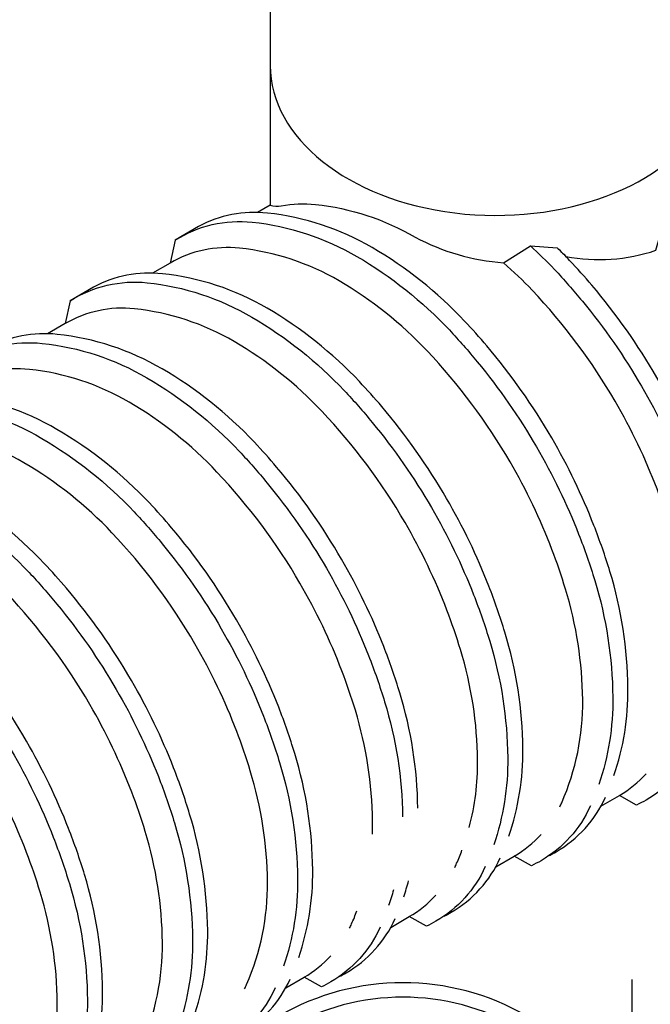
# Model space of a CAD drawing. Extents: x -18027 to -11651, y 1687 to 5059.
# Tile 67 of 170: x -17276 to -17081, y 2226 to 2531. Entities that reach past the tile are written whole.
import ezdxf

# ---------------------------------------------------------------- set-up
doc = ezdxf.new("R2010")
doc.units = 0
doc.header["$MEASUREMENT"] = 0
doc.layers.get('DEFPOINTS').update_dxf_attribs({"linetype": 'CONTINUOUS'})
for name, color, linetype in [('PIPING-VENT-ISO', 3, 'CONTINUOUS'), ('SUMP', 3, 'CONTINUOUS'), ('TANK', 2, 'CONTINUOUS')]:
    doc.layers.add(name, color=color, linetype=linetype)

msp = doc.modelspace()

# ---------------------------------------------------------------- linework, layer by layer
at = {"layer": 'DEFPOINTS'}
msp.add_line((-17086.12, 2220.09), (-17086.12, 2233.85), dxfattribs=at)
at = {"layer": 'PIPING-VENT-ISO'}
for centre, radius, start, end in [((-17157.12, 2156.34), 76.51, 60.0105, 120.0069), ((-17157.12, 2156.36), 72, 60, 120.0107)]:
    msp.add_arc(centre, radius, start, end, dxfattribs=at)
at = {"layer": 'SUMP'}
msp.add_lwpolyline([(-17198.24, 2597.8), (-17198.24, 2473.8, 0.113767), (-17194.78, 2473.6, -0.075076), (-17184.22, 2474.07, -0.106395), (-17153.36, 2463.92, 0.102792), (-17125.95, 2455.98), (-17117.65, 2461.22), (-17109.33, 2460.61, -0.00728), (-17106.68, 2457.95, 0.128965), (-17078.77, 2459.86), (-17075.73, 2470.64), (-17070.98, 2473.38, -0.006895), (-17067.38, 2469.34, 0.063765), (-17059.58, 2498.57, 0.063765)], format="xyb", dxfattribs=at)
msp.add_ellipse((-17128.39, 2517.15), major_axis=(-69.84, 0), ratio=0.665651, start_param=0, end_param=2.777842, dxfattribs=at)
at = {"layer": 'TANK'}
msp.add_lwpolyline([(-17198.24, 2473.8), (-17202.11, 2471.56)], dxfattribs=at)
for points in [[(-17091.78, 2297.02, 0.085275), (-17087.43, 2324.14, 0.071312), (-17093.01, 2360.28, 0.019282), (-17097.98, 2374.59, 0.038312), (-17111.04, 2401.68, 0.044515), (-17131.15, 2430.23, 0.013151), (-17138.04, 2437.93, 0.071312), (-17166.65, 2460.7, 0.106395), (-17199.08, 2471.36, 0.149431), (-17220.44, 2467.24), (-17227.61, 2463.02), (-17229.22, 2455.91)], [(-17227.61, 2463.02, -0.16913), (-17203.78, 2468.58, -0.106395), (-17171.35, 2457.92, -0.071312), (-17142.74, 2435.15, -0.016688), (-17134.1, 2425.29, -0.040957), (-17115.74, 2398.9, -0.038238), (-17102.7, 2371.87, -0.019356), (-17097.71, 2357.5, -0.071312), (-17092.13, 2321.36, -0.085008), (-17096.45, 2294.32, -0.085008)], [(-17108.54, 2287.34, 0.00997), (-17107.94, 2288.64, 0.106395), (-17101.45, 2320.47, 0.071312), (-17106.76, 2354.86, 0.017305), (-17110.96, 2367.1, 0.040291), (-17123.93, 2394.25, 0.057637), (-17149.63, 2428.69, 0.071312), (-17176.85, 2450.36, 0.106395), (-17207.71, 2460.51, 0.159299), (-17229.22, 2455.91), (-17234.65, 2452.77)], [(-17117.65, 2461.22, -0.020226), (-17110.2, 2453.94, -0.016688), (-17101.56, 2444.07, -0.040957), (-17083.2, 2417.69, -0.038238), (-17070.16, 2390.65, -0.019356), (-17065.17, 2376.29, -0.071312), (-17059.59, 2340.15, -0.088865), (-17064.32, 2311.94, -0.088865)], [(-17061.09, 2310.92, 0.101531), (-17054.88, 2342.93, 0.071312), (-17060.47, 2379.07, 0.019282), (-17065.44, 2393.38, 0.038312), (-17078.5, 2420.47, 0.044515), (-17098.61, 2449.02, 0.013151), (-17105.5, 2456.72, 0.01059), (-17109.33, 2460.61)], [(-17075.99, 2306.14, 0.009882), (-17075.4, 2307.43, 0.106395), (-17068.91, 2339.26, 0.071312), (-17074.22, 2373.64, 0.017305), (-17078.42, 2385.88, 0.040291), (-17091.39, 2413.04, 0.057637), (-17117.09, 2447.48, 0.025049), (-17125.95, 2455.98)], [(-17124.33, 2278.22, 0.085308), (-17119.97, 2305.36, 0.071312), (-17125.55, 2341.49, 0.019282), (-17130.52, 2355.8, 0.038312), (-17143.58, 2382.89, 0.044515), (-17163.69, 2411.44, 0.013151), (-17170.58, 2419.14, 0.071312), (-17199.19, 2441.91, 0.106395), (-17231.62, 2452.58, 0.149431), (-17252.98, 2448.45), (-17260.15, 2444.23), (-17261.76, 2437.12)], [(-17260.15, 2444.23, -0.16913), (-17236.32, 2449.8, -0.106395), (-17203.89, 2439.13, -0.071312), (-17175.28, 2416.36, -0.016688), (-17166.64, 2406.5, -0.040957), (-17148.29, 2380.11, -0.038238), (-17135.24, 2353.08, -0.019356), (-17130.25, 2338.71, -0.071312), (-17124.67, 2302.58, -0.085041), (-17129, 2275.53, -0.085041)], [(-17136.58, 2280.99, 0.067831), (-17133.99, 2301.68, 0.071312), (-17139.3, 2336.07, 0.017305), (-17143.5, 2348.31, 0.040291), (-17156.47, 2375.47, 0.057637), (-17182.17, 2409.91, 0.071312), (-17209.39, 2431.57, 0.106395), (-17240.25, 2441.72, 0.159299), (-17261.76, 2437.12), (-17267.19, 2433.99)], [(-17152.51, 2286.99, 0.070491), (-17158.09, 2322.7, 0.019282), (-17163.06, 2337.02, 0.038312), (-17176.13, 2364.11, 0.044515), (-17196.23, 2392.65, 0.013151), (-17203.12, 2400.36, 0.071312), (-17231.73, 2423.12, 0.106395), (-17264.16, 2433.79, 0.149431), (-17285.52, 2429.66), (-17292.69, 2425.45), (-17294.3, 2418.33)], [(-17292.69, 2425.45, -0.16913), (-17268.86, 2431.01, -0.106395), (-17236.43, 2420.34, -0.071312), (-17207.82, 2397.58, -0.016688), (-17199.18, 2387.71, -0.040957), (-17180.83, 2361.32, -0.038238), (-17167.78, 2334.29, -0.019356), (-17162.79, 2319.92, -0.070365), (-17157.21, 2284.27, -0.070365)], [(-17166.59, 2278.86, 0.013081), (-17166.53, 2282.89, 0.071312), (-17171.85, 2317.28, 0.017305), (-17176.04, 2329.52, 0.040291), (-17189.01, 2356.68, 0.057637), (-17214.71, 2391.12, 0.071312), (-17241.94, 2412.78, 0.106395), (-17272.79, 2422.93, 0.159299), (-17294.3, 2418.33), (-17299.73, 2415.2)], [(-17189.41, 2240.63, 0.085374), (-17185.05, 2267.78, 0.071312), (-17190.63, 2303.92, 0.019282), (-17195.6, 2318.23, 0.038312), (-17208.67, 2345.32, 0.044515), (-17228.77, 2373.87, 0.013151), (-17235.66, 2381.57, 0.071312), (-17264.27, 2404.34, 0.106395), (-17296.7, 2415, 0.149431), (-17318.06, 2410.87), (-17325.23, 2406.66), (-17326.84, 2399.54)], [(-17325.23, 2406.66, -0.16913), (-17301.4, 2412.22, -0.106395), (-17268.97, 2401.56, -0.071312), (-17240.36, 2378.79, -0.016688), (-17231.72, 2368.92, -0.040957), (-17213.37, 2342.54, -0.038238), (-17200.32, 2315.5, -0.019356), (-17195.33, 2301.14, -0.071312), (-17189.75, 2265, -0.085107), (-17194.09, 2237.93, -0.085107)], [(-17206.17, 2230.95, 0.010233), (-17205.56, 2232.28, 0.106395), (-17199.07, 2264.11, 0.071312), (-17204.39, 2298.49, 0.017305), (-17208.58, 2310.73, 0.040291), (-17221.55, 2337.89, 0.057637), (-17247.25, 2372.33, 0.071312), (-17274.48, 2394, 0.106395), (-17305.33, 2404.15, 0.159299), (-17326.84, 2399.54), (-17332.27, 2396.41)], [(-17221.96, 2221.83, 0.085407), (-17217.59, 2248.99, 0.071312), (-17223.17, 2285.13, 0.019282), (-17228.14, 2299.44, 0.038312), (-17241.21, 2326.53, 0.044515), (-17261.31, 2355.08, 0.013151), (-17268.2, 2362.78, 0.071312), (-17296.81, 2385.55, 0.106395), (-17329.24, 2396.21, 0.149431), (-17350.6, 2392.09), (-17357.77, 2387.87), (-17359.39, 2380.76)], [(-17357.77, 2387.87, -0.16913), (-17333.94, 2393.43, -0.106395), (-17301.51, 2382.77, -0.071312), (-17272.9, 2360, -0.016688), (-17264.26, 2350.14, -0.040957), (-17245.91, 2323.75, -0.038238), (-17232.86, 2296.72, -0.019356), (-17227.87, 2282.35, -0.071312), (-17222.29, 2246.21, -0.085141), (-17226.63, 2219.13, -0.085141)], [(-17238.72, 2212.15, 0.010321), (-17238.1, 2213.49, 0.106395), (-17231.61, 2245.32, 0.071312), (-17236.93, 2279.71, 0.017305), (-17241.12, 2291.95, 0.040291), (-17254.09, 2319.1, 0.057637), (-17279.79, 2353.54, 0.071312), (-17307.02, 2375.21, 0.106395), (-17337.88, 2385.36, 0.159299), (-17359.39, 2380.76), (-17364.81, 2377.62)], [(-17254.5, 2203.03, 0.085441), (-17250.13, 2230.21, 0.071312), (-17255.71, 2266.34, 0.019282), (-17260.68, 2280.65, 0.038312), (-17273.75, 2307.74, 0.044515), (-17293.85, 2336.29, 0.013151), (-17300.74, 2343.99, 0.071312), (-17329.35, 2366.76, 0.106395), (-17361.78, 2377.43, 0.149431), (-17383.14, 2373.3), (-17390.32, 2369.08), (-17391.93, 2361.97)], [(-17390.32, 2369.08, -0.16913), (-17366.48, 2374.65, -0.106395), (-17334.05, 2363.98, -0.071312), (-17305.44, 2341.21, -0.016688), (-17296.81, 2331.35, -0.040957), (-17278.45, 2304.96, -0.038238), (-17265.41, 2277.93, -0.019356), (-17260.41, 2263.56, -0.071312), (-17254.83, 2227.43, -0.085174), (-17259.18, 2200.34, -0.085174)], [(-17271.27, 2193.35, 0.010409), (-17270.64, 2194.7, 0.106395), (-17264.16, 2226.53, 0.071312), (-17269.47, 2260.92, 0.017305), (-17273.67, 2273.16, 0.040291), (-17286.63, 2300.32, 0.057637), (-17312.33, 2334.76, 0.071312), (-17339.56, 2356.42, 0.106395), (-17370.42, 2366.57, 0.159299), (-17391.93, 2361.97), (-17397.35, 2358.84)], [(-17067.41, 2304.6, -0.143236), (-17081.8, 2289.46, -0.0225), (-17084.77, 2287.91), (-17090.08, 2290.9)], [(-17095.78, 2287.59), (-17090.08, 2290.9, 0.075042), (-17081.78, 2297.61, 0.075042)], [(-17111.78, 2272.3, 0.016322), (-17109.64, 2273.45, 0.156353), (-17094.42, 2290.31, 0.156353)], [(-17099.08, 2287.62, -0.157019), (-17114.35, 2270.67, -0.0225), (-17117.31, 2269.12), (-17122.62, 2272.11)], [(-17128.32, 2268.8), (-17122.62, 2272.11, 0.074877), (-17114.34, 2278.8, 0.074877)], [(-17141.08, 2268.55, 0.010058), (-17140.48, 2269.85, 0.014223), (-17138.83, 2273.92, 0.014223)], [(-17144.32, 2253.51, 0.016322), (-17142.19, 2254.66, 0.15627), (-17126.96, 2271.51, 0.15627)], [(-17131.62, 2268.82, -0.156936), (-17146.89, 2251.88, -0.0225), (-17149.85, 2250.33), (-17155.16, 2253.32)], [(-17156.87, 2259.43, 0.015976), (-17155.35, 2264.38, 0.015976)], [(-17160.03, 2261.68, -0.015958), (-17161.54, 2256.73)], [(-17160.86, 2250.01), (-17155.16, 2253.32, 0.074713), (-17146.9, 2260, 0.074713)], [(-17176.87, 2234.73, 0.016322), (-17174.73, 2235.88, 0.156187), (-17159.51, 2252.71, 0.156187)], [(-17173.63, 2249.75, 0.010145), (-17173.02, 2251.06, 0.014187), (-17171.38, 2255.12, 0.014187)], [(-17164.17, 2250.02, -0.156853), (-17179.43, 2233.1, -0.0225), (-17182.39, 2231.55), (-17187.7, 2234.53)], [(-17193.41, 2231.22), (-17187.7, 2234.53, 0.074548), (-17179.45, 2241.19, 0.074548)], [(-17209.41, 2215.94, 0.016322), (-17207.27, 2217.09, 0.156104), (-17192.05, 2233.91, 0.156104)], [(-17196.71, 2231.22, -0.156771), (-17211.97, 2214.31, -0.0225), (-17214.94, 2212.76), (-17220.24, 2215.75)]]:
    msp.add_lwpolyline(points, format="xyb", dxfattribs=at)

doc.saveas('drawing.dxf')
